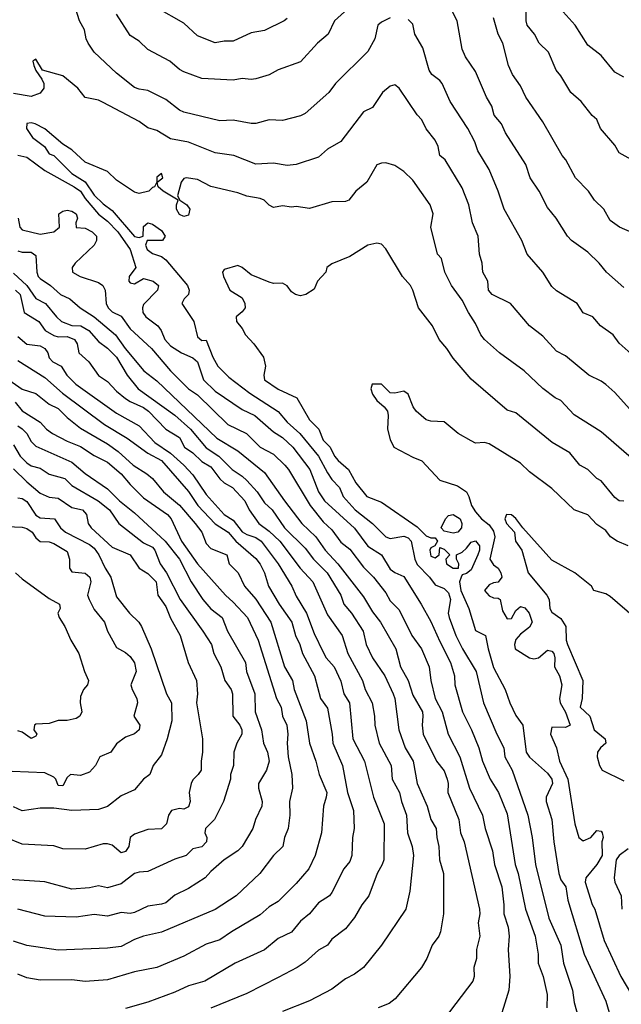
# Model space of a CAD drawing. Header units: metres. Extents: x -46681 to -43747, y -240911 to -237677.
# Tile 119 of 256: x -45474 to -45407, y -240188 to -240078. Entities that reach past the tile are written whole.
import ezdxf

# ---------------------------------------------------------------- set-up
doc = ezdxf.new("R2010")
doc.units = ezdxf.units.M
doc.layers.add('CONTOUR_INDEX', color=1, linetype='Continuous')
doc.layers.add('CONTOUR_INTER', color=3, linetype='Continuous')

msp = doc.modelspace()

# ---------------------------------------------------------------- linework, layer by layer
at = {"layer": 'CONTOUR_INDEX'}
for points, elevation in [([(-45406.6, -240107.73), (-45408.51, -240106.02), (-45409.32, -240105.02), (-45410.6, -240103.82), (-45412.4, -240102.52), (-45412.85, -240102.02), (-45414.11, -240100.02), (-45415.1, -240098.84), (-45416.03, -240097.02), (-45417.02, -240095.52), (-45417.49, -240094.02), (-45419.76, -240090.52), (-45420.23, -240089.52), (-45421.02, -240088.52), (-45421.3, -240087.52), (-45421.89, -240086.52), (-45423.1, -240083.66), (-45424.21, -240082.02), (-45424.6, -240081.18), (-45425.17, -240078.02), (-45426.1, -240076.15)], 90), ([(-45437.7, -240077.02), (-45438.81, -240078.02), (-45439.52, -240079.52), (-45440.73, -240080.52), (-45442.6, -240082.6), (-45445.1, -240083.47), (-45446.1, -240084.04), (-45447.6, -240084.5), (-45448.1, -240084.57), (-45449.1, -240084.44), (-45450.1, -240084.65), (-45453.6, -240084.46), (-45455.6, -240083.7), (-45456.1, -240083.44), (-45457.16, -240082.52), (-45459.6, -240081.22), (-45460.6, -240080.29), (-45461.6, -240079.66), (-45463.1, -240077.3)], 90), ([(-45474.1, -240103.64), (-45473.6, -240103.8), (-45472.6, -240103.8), (-45472.1, -240104.17), (-45471.99, -240106.02), (-45471.83, -240106.52), (-45471.6, -240106.75), (-45470.45, -240107.52), (-45469.33, -240108.52), (-45468.32, -240109.02), (-45467.14, -240110.02), (-45465.59, -240111.02), (-45463.2, -240113.02), (-45462.15, -240114.52), (-45460.07, -240117.02), (-45458.6, -240118.14), (-45451.94, -240124.52), (-45449.6, -240125.93), (-45446.6, -240128.36), (-45444.4, -240131.52), (-45442.45, -240134.02), (-45440.91, -240135.52), (-45439.85, -240137.02), (-45438.43, -240138.52), (-45435.6, -240142.2), (-45434.6, -240143.88), (-45433.7, -240145.02), (-45431.98, -240148.02), (-45431.46, -240150.02), (-45430.62, -240151.52), (-45430.1, -240153.18), (-45429.03, -240155.02), (-45428.96, -240155.52), (-45429.07, -240156.52), (-45428.93, -240157.52), (-45427.44, -240160.52), (-45426.6, -240161.6), (-45426.25, -240162.52), (-45426.15, -240163.02), (-45426.2, -240164.02), (-45424.98, -240167.02), (-45424.78, -240168.52), (-45424.37, -240169.52), (-45422.65, -240177.02), (-45422.61, -240177.52), (-45422.8, -240178.52), (-45422.61, -240180.02), (-45423.01, -240181.52), (-45422.99, -240182.52), (-45423.28, -240183.52), (-45423.27, -240184.52), (-45423.4, -240185.02), (-45426.6, -240189.23)], 90), ([(-45475.1, -240118.02), (-45473.6, -240119.06), (-45472.1, -240119.57), (-45470.6, -240120.73), (-45469.6, -240121.21), (-45468.6, -240122.24), (-45467.1, -240123.42), (-45464.1, -240125.16), (-45462.93, -240126.02), (-45461.25, -240127.52), (-45459.71, -240128.52), (-45459.1, -240129.03), (-45457.87, -240130.52), (-45456.1, -240132.01), (-45454.34, -240134.02), (-45453.6, -240135.02), (-45453.1, -240136.26), (-45452.6, -240136.82), (-45450.8, -240137.52), (-45450.56, -240138.52), (-45449.57, -240139.52), (-45448.84, -240141.02), (-45447.6, -240142.47), (-45445.91, -240145.02), (-45444.38, -240150.02), (-45443.51, -240151.52), (-45443.31, -240152.52), (-45441.96, -240156.02), (-45441.62, -240158.52), (-45440.88, -240160.52), (-45440.52, -240162.02), (-45439.69, -240164.02), (-45439.73, -240164.52), (-45440.05, -240165.52), (-45440.28, -240168.52), (-45440.99, -240171.02), (-45441.67, -240172.52), (-45443.1, -240174.16), (-45445.1, -240176.16), (-45446.1, -240176.75), (-45447.1, -240177.66), (-45450.28, -240179.52), (-45451.6, -240180.43), (-45453.1, -240180.91), (-45455.6, -240182.26), (-45458.6, -240183.52), (-45461.1, -240184.01), (-45464.1, -240184.87), (-45466.6, -240185.06), (-45468.1, -240184.9), (-45471.6, -240184.94), (-45473.1, -240184.67), (-45474.1, -240184.26)], 95), ([(-45406.1, -240136.52), (-45407.32, -240136.02), (-45408.07, -240135.52), (-45408.6, -240134.8), (-45409.6, -240134.16), (-45410.6, -240133.06), (-45412.1, -240132.5), (-45414.6, -240130.12), (-45417.1, -240128.27), (-45418.1, -240127.31), (-45421.6, -240125.16), (-45422.1, -240125.03), (-45423.1, -240125.07), (-45423.6, -240124.84), (-45425.04, -240124.02), (-45426.6, -240122.7), (-45428.1, -240122.65), (-45428.6, -240122.47), (-45429.73, -240121.52), (-45430.05, -240121.02), (-45430.6, -240119.62), (-45431.1, -240119.28), (-45432.1, -240119.52), (-45432.6, -240119.46), (-45433.6, -240118.5), (-45434.63, -240118.52), (-45434.78, -240119.02), (-45434.6, -240119.62), (-45434.1, -240120.32), (-45433.28, -240121.02), (-45432.93, -240121.52), (-45432.83, -240122.02), (-45432.91, -240123.52), (-45432.6, -240124.69), (-45432.22, -240125.52), (-45430.1, -240126.65), (-45429.1, -240127.04), (-45427.1, -240129.2), (-45425.1, -240129.83), (-45424.12, -240130.52), (-45423.85, -240131.02), (-45423.56, -240132.02), (-45423.1, -240132.75), (-45422.44, -240133.52), (-45421.6, -240134.18), (-45421.1, -240134.88), (-45420.94, -240135.52), (-45421.5, -240138.02), (-45421.1, -240138.66), (-45420.57, -240139.02), (-45420.27, -240139.52), (-45420.17, -240140.02), (-45420.6, -240140.57), (-45421.1, -240140.63), (-45421.6, -240140.87), (-45422.1, -240141.52), (-45421.6, -240142.09), (-45421.1, -240142.32), (-45420.6, -240142.34), (-45420.36, -240142.52), (-45420.1, -240143.77), (-45419.6, -240144.67), (-45419.1, -240144.61), (-45418.6, -240143.73), (-45418.1, -240143.29), (-45417.6, -240143.42), (-45417.12, -240144.02), (-45416.78, -240145.02), (-45417.1, -240145.6), (-45418.1, -240146.35), (-45418.6, -240146.98), (-45418.78, -240147.52), (-45418.69, -240148.02), (-45417.1, -240149), (-45416.6, -240149.1), (-45416.1, -240149), (-45415.1, -240148.15), (-45414.6, -240148.26), (-45414.39, -240148.52), (-45414.27, -240149.02), (-45414.32, -240150.02), (-45413.75, -240151.02), (-45413.48, -240152.02), (-45413.76, -240153.52), (-45413.69, -240154.02), (-45413.1, -240155.07), (-45412.55, -240156.52), (-45413.1, -240156.78), (-45414.6, -240156.72), (-45414.76, -240157.52), (-45414.1, -240159.02), (-45413.75, -240160.52), (-45412.82, -240162.52), (-45412.06, -240167.52), (-45411.6, -240169.02), (-45411.1, -240169.38), (-45410.27, -240169.02), (-45409.6, -240168.23), (-45409.1, -240168.32), (-45409.01, -240168.52), (-45408.9, -240169.02), (-45409.05, -240169.52), (-45408.99, -240171.02), (-45409.58, -240172.02), (-45410.83, -240173.52), (-45410.89, -240174.02), (-45410.1, -240176.49), (-45409.81, -240177.02), (-45408.76, -240180.52), (-45406.92, -240184.52), (-45405.72, -240186.52)], 85), ([(-45474.1, -240131.18), (-45473.6, -240131.24), (-45473.1, -240131.57), (-45472.1, -240133.12), (-45471.6, -240133.39), (-45470.03, -240133.52), (-45469.36, -240134.52), (-45468.8, -240135.02), (-45466.1, -240136.39), (-45465.6, -240136.8), (-45465.06, -240137.52), (-45464.37, -240139.02), (-45463.72, -240140.02), (-45463.1, -240142.2), (-45461.65, -240144.02), (-45460.63, -240145.02), (-45460.34, -240145.52), (-45459.26, -240148.02), (-45457.53, -240153.02), (-45456.99, -240154.02), (-45456.94, -240156.02), (-45457.46, -240158.02), (-45458.1, -240159.8), (-45459.03, -240161.02), (-45459.38, -240162.02), (-45460.1, -240162.53), (-45461.1, -240163.72), (-45462.6, -240164.38), (-45464.1, -240165.58), (-45465.1, -240165.9), (-45468.1, -240166), (-45470.1, -240165.75), (-45471.6, -240165.76), (-45473.6, -240166.06), (-45474.6, -240165.61)], 100)]:
    msp.add_lwpolyline(points, dxfattribs=dict(at, elevation=elevation))
at = {"layer": 'CONTOUR_INTER'}
for points, elevation in [([(-45432.6, -240077.71), (-45433.6, -240078.17), (-45433.99, -240078.52), (-45434.33, -240080.02), (-45435.1, -240081.45), (-45438.71, -240085.02), (-45439.46, -240086.02), (-45442.1, -240088.37), (-45442.6, -240088.61), (-45444.6, -240089.12), (-45446.1, -240089.04), (-45447.6, -240089.47), (-45448.1, -240089.47), (-45450.1, -240089.1), (-45451.6, -240089.18), (-45455.6, -240088.19), (-45456.1, -240087.99), (-45457.6, -240086.79), (-45459.6, -240085.8), (-45460.6, -240085.65), (-45461.1, -240085.44), (-45463.1, -240083.84), (-45465.59, -240081.52), (-45466.26, -240080.52), (-45466.48, -240080.02), (-45466.68, -240079.02), (-45467.24, -240078.02), (-45467.72, -240076.52)], 89), ([(-45444.1, -240077.76), (-45444.43, -240078.02), (-45446.6, -240079.12), (-45448.1, -240079.38), (-45450.1, -240080.28), (-45451.1, -240080.3), (-45452.1, -240080.49), (-45454.1, -240079.68), (-45455.6, -240078.27), (-45458.6, -240076.58)], 91), ([(-45405.1, -240093.86), (-45407.1, -240092.74), (-45407.6, -240091.88), (-45409.2, -240090.02), (-45409.61, -240089.02), (-45410.1, -240088.59), (-45411.32, -240087.02), (-45412.49, -240086.02), (-45413.6, -240084.16), (-45414.13, -240083.52), (-45414.99, -240081.52), (-45416.03, -240080.52), (-45416.53, -240079.52), (-45417.35, -240078.52), (-45417.48, -240078.02), (-45417.46, -240077.02)], 92), ([(-45406.6, -240084.29), (-45407.6, -240083.75), (-45409.1, -240081.89), (-45410.6, -240080.73), (-45412.01, -240078.52), (-45413.35, -240077.02)], 93), ([(-45405.1, -240115.73), (-45407.1, -240113.95), (-45407.78, -240113.02), (-45409.18, -240112.02), (-45410.05, -240111.02), (-45411.1, -240110.57), (-45411.77, -240109.52), (-45414.1, -240108.13), (-45414.6, -240107.64), (-45415.6, -240106.02), (-45417.34, -240104.02), (-45417.94, -240102.52), (-45419.93, -240099.02), (-45420.57, -240097.02), (-45421.6, -240094.58), (-45422.84, -240092.52), (-45423.19, -240091.52), (-45423.97, -240090.02), (-45425.94, -240087.02), (-45426.81, -240085.02), (-45427.1, -240084.66), (-45427.96, -240084.02), (-45428.28, -240083.52), (-45428.96, -240081.02), (-45429.87, -240079.52), (-45430.1, -240078.41), (-45430.6, -240077.88)], 89), ([(-45405.6, -240101.64), (-45407.05, -240101.02), (-45408.1, -240100.28), (-45408.81, -240099.02), (-45409.87, -240098.02), (-45410.53, -240097.02), (-45411.97, -240095.52), (-45413.03, -240093.52), (-45413.44, -240093.02), (-45415.6, -240089.29), (-45417.5, -240086.52), (-45418.1, -240085.28), (-45418.98, -240084.02), (-45419.45, -240083.02), (-45420.05, -240080.52), (-45420.57, -240079.52), (-45421.1, -240077.71)], 91), ([(-45405.27, -240122.02), (-45407.6, -240119.43), (-45408.6, -240118.55), (-45409.1, -240118.18), (-45410.5, -240117.52), (-45413.1, -240115.37), (-45414.1, -240114.85), (-45415.6, -240113.15), (-45417.1, -240112.01), (-45419.21, -240109.52), (-45421.26, -240108.52), (-45421.67, -240108.02), (-45421.74, -240107.02), (-45422.3, -240106.02), (-45422.38, -240105.02), (-45422.66, -240104.02), (-45422.81, -240102.02), (-45423.43, -240100.52), (-45423.87, -240098.52), (-45424.6, -240096.62), (-45426.5, -240093.52), (-45427.07, -240093.02), (-45427.27, -240092.02), (-45427.6, -240091.33), (-45428.6, -240090.05), (-45429.1, -240089.05), (-45429.6, -240088.51), (-45431.6, -240085.52), (-45432.1, -240085.15), (-45432.6, -240085.3), (-45433.46, -240086.02), (-45434.6, -240087.7), (-45435.6, -240088.18), (-45438.1, -240091.47), (-45439.6, -240092.34), (-45440.6, -240093.2), (-45443.1, -240094.04), (-45444.1, -240094.16), (-45445.6, -240093.89), (-45447.6, -240094), (-45450.02, -240093.02), (-45452.1, -240092.75), (-45455.1, -240091.55), (-45457.1, -240091.19), (-45458.6, -240090.25), (-45459.6, -240089.96), (-45460.6, -240089.24), (-45464.6, -240087.13), (-45465.1, -240086.88), (-45466.6, -240086.58), (-45467.42, -240085.52), (-45469.1, -240084.14), (-45471.35, -240083.52), (-45472.1, -240082.28), (-45472.41, -240082.52), (-45472.33, -240083.02), (-45472.1, -240083.57), (-45471.41, -240084.52), (-45471.21, -240085.02), (-45471.21, -240085.52), (-45471.6, -240086.09), (-45472.6, -240086.45), (-45474.6, -240086.13)], 88), ([(-45404.6, -240127.74), (-45409.1, -240123.84), (-45412.1, -240121.93), (-45413.6, -240120.34), (-45414.23, -240120.02), (-45415.6, -240118.99), (-45417.7, -240117.02), (-45420.43, -240115.02), (-45422.1, -240113.52), (-45422.53, -240113.02), (-45423.1, -240111.74), (-45423.9, -240110.52), (-45424.6, -240109.15), (-45425.77, -240107.52), (-45426.52, -240106.02), (-45426.9, -240104.52), (-45427.35, -240104.02), (-45428.1, -240101.02), (-45427.83, -240099.52), (-45428.15, -240098.52), (-45430.1, -240095.77), (-45431.1, -240094.8), (-45432.1, -240094.14), (-45433.1, -240093.85), (-45433.6, -240093.87), (-45434.1, -240094.07), (-45435.2, -240096.02), (-45436.45, -240097.02), (-45437.23, -240098.02), (-45437.6, -240098.17), (-45439.1, -240098.21), (-45441.6, -240098.94), (-45443.1, -240098.7), (-45443.6, -240098.78), (-45444.6, -240098.65), (-45445.6, -240098.81), (-45446.1, -240098.55), (-45446.64, -240098.02), (-45447.1, -240097.84), (-45448.6, -240097.57), (-45449.6, -240097.19), (-45452.6, -240096.48), (-45454.1, -240095.71), (-45455.36, -240095.52), (-45455.6, -240095.58), (-45455.89, -240096.02), (-45456.3, -240097.52), (-45456.05, -240098.02), (-45455.26, -240098.52), (-45454.92, -240099.02), (-45455.1, -240099.68), (-45455.6, -240099.82), (-45456.1, -240099.6), (-45456.43, -240099.02), (-45456.44, -240098.52), (-45456.22, -240098.02), (-45457.92, -240097.02), (-45458.48, -240096.52), (-45458.57, -240096.02), (-45457.93, -240095.52), (-45458.08, -240095.02), (-45458.6, -240095.46), (-45458.61, -240096.02), (-45458.86, -240096.52), (-45459.1, -240096.59), (-45459.51, -240097.02), (-45460.6, -240097.27), (-45461.1, -240097.13), (-45463.1, -240095.79), (-45464.1, -240094.81), (-45466.6, -240093.77), (-45468.1, -240092.41), (-45469.1, -240091.76), (-45471.1, -240090.07), (-45472.17, -240089.52), (-45472.6, -240089.41), (-45473.1, -240089.47), (-45473.12, -240090.02), (-45472.48, -240091.02), (-45471.14, -240092.02), (-45470.6, -240092.86), (-45470.1, -240093.05), (-45468.1, -240095.02), (-45466.6, -240095.97), (-45465.6, -240097.45), (-45464.6, -240098.43), (-45463.6, -240099.16), (-45461.1, -240102.04), (-45460.6, -240102.17), (-45460.15, -240102.02), (-45460.1, -240100.94), (-45459.6, -240100.52), (-45459.1, -240100.68), (-45458.1, -240101.4), (-45457.7, -240102.02), (-45458, -240102.52), (-45459.7, -240102.52), (-45459.87, -240103.02), (-45459.7, -240103.52), (-45459.1, -240103.96), (-45458.1, -240104.29), (-45457.6, -240104.66), (-45455.21, -240107.52), (-45455.02, -240108.02), (-45455.08, -240108.52), (-45455.56, -240109.02), (-45455.83, -240109.52), (-45454.5, -240111.52), (-45454.1, -240113.23), (-45453.6, -240113.64), (-45453.1, -240113.6), (-45452.39, -240115.52), (-45451.8, -240116.52), (-45450.6, -240117.73), (-45448.25, -240119.52), (-45445.1, -240121.57), (-45444.1, -240122.76), (-45442.67, -240124.02), (-45440.62, -240126.52), (-45439.6, -240128.41), (-45439.1, -240129.14), (-45438.26, -240130.02), (-45437.85, -240131.02), (-45436.52, -240132.52), (-45434.59, -240134.02), (-45433.1, -240135.52), (-45432.6, -240135.71), (-45431.1, -240135.43), (-45430.6, -240135.62), (-45430.29, -240136.02), (-45429.88, -240138.02), (-45429.6, -240138.6), (-45428.22, -240140.02), (-45427.6, -240140.88), (-45426.6, -240141.27), (-45426.1, -240141.75), (-45425.89, -240142.52), (-45426.16, -240144.02), (-45426.06, -240144.52), (-45425.29, -240146.52), (-45424.55, -240148.02), (-45423.03, -240150.52), (-45422.22, -240154.02), (-45420.75, -240157.52), (-45419.97, -240159.02), (-45419.86, -240160.02), (-45419.03, -240161.52), (-45417.29, -240166.52), (-45416.81, -240169.02), (-45416.42, -240172.02), (-45414.95, -240178.02), (-45413.62, -240181.02), (-45413.29, -240183.02), (-45412.3, -240186.02), (-45412.1, -240187.42), (-45411.68, -240189.02)], 87), ([(-45474.1, -240093.01), (-45473.1, -240093.2), (-45471.1, -240094.72), (-45467.82, -240096.52), (-45467.13, -240097.02), (-45466.6, -240097.82), (-45465.1, -240099.56), (-45464.1, -240100.36), (-45462.97, -240101.52), (-45461.57, -240103.52), (-45460.94, -240105.52), (-45461.7, -240106.52), (-45461.72, -240107.02), (-45461.6, -240107.23), (-45461.1, -240107.33), (-45460.1, -240106.72), (-45459.03, -240107.02), (-45458.41, -240107.52), (-45458.55, -240108.02), (-45460.1, -240109.65), (-45460.22, -240110.02), (-45460.16, -240110.52), (-45459.84, -240111.02), (-45458.51, -240112.02), (-45458.14, -240112.52), (-45457.71, -240113.52), (-45457.1, -240114.24), (-45455.87, -240115.02), (-45454.6, -240115.58), (-45454.1, -240116.02), (-45453.4, -240118.02), (-45452.1, -240119.29), (-45449.1, -240121.32), (-45447.68, -240122.02), (-45445.6, -240123.84), (-45444.6, -240124.44), (-45443.46, -240125.52), (-45441.58, -240128.02), (-45440.61, -240130.52), (-45439.94, -240131.52), (-45436.6, -240134.56), (-45435.1, -240136.58), (-45433.6, -240137.52), (-45432.6, -240139.12), (-45432.1, -240139.51), (-45431.1, -240139.94), (-45429.17, -240143.02), (-45428.1, -240144.95), (-45427.1, -240147.2), (-45425.88, -240149.52), (-45425.45, -240151.02), (-45425.4, -240152.02), (-45424.56, -240155.02), (-45423.55, -240157.02), (-45422.72, -240159.02), (-45422.34, -240160.52), (-45421.48, -240162.52), (-45420.53, -240164.02), (-45419.6, -240166.4), (-45418.68, -240172.02), (-45418.37, -240173.02), (-45417.54, -240177.02), (-45416.47, -240180.02), (-45416.12, -240182.02), (-45416.11, -240183.02), (-45415.58, -240184.52), (-45415.12, -240186.52), (-45415.15, -240188.02)], 88), ([(-45474.08, -240100.02), (-45473.86, -240101.02), (-45473.6, -240101.3), (-45471.6, -240101.78), (-45470.1, -240101.52), (-45469.44, -240101.02), (-45469.53, -240099.52), (-45469.1, -240099.24), (-45468.6, -240099.14), (-45468.1, -240099.23), (-45467.59, -240099.52), (-45467.46, -240100.02), (-45467.65, -240100.52), (-45467.6, -240101.04), (-45466.6, -240101.12), (-45465.81, -240101.52), (-45465.33, -240102.02), (-45465.34, -240102.52), (-45465.6, -240103.02), (-45467.7, -240105.02), (-45468.03, -240105.52), (-45468.01, -240106.02), (-45467.16, -240106.52), (-45465.1, -240107.18), (-45464.64, -240107.52), (-45464.37, -240108.02), (-45464.26, -240109.52), (-45464.04, -240110.02), (-45463.6, -240110.44), (-45462.6, -240110.94), (-45461.6, -240112.34), (-45459.21, -240114.52), (-45457.1, -240117.03), (-45455.1, -240119.02), (-45454.1, -240119.7), (-45450.71, -240123.02), (-45448.62, -240124.02), (-45447.11, -240125.52), (-45445.6, -240126.32), (-45444.36, -240127.52), (-45443.93, -240128.02), (-45441.53, -240132.02), (-45440.1, -240133.87), (-45439.1, -240134.76), (-45438.1, -240136.12), (-45437.1, -240136.91), (-45435.6, -240138.91), (-45434.47, -240140.02), (-45433.1, -240141.78), (-45432.6, -240142.67), (-45431.6, -240143.66), (-45430.22, -240146.52), (-45429.12, -240148.02), (-45428.26, -240150.02), (-45428.1, -240151.52), (-45427.61, -240153.52), (-45426.83, -240155.02), (-45426.15, -240157.52), (-45424.85, -240160.02), (-45423.79, -240163.52), (-45422.34, -240166.52), (-45422.02, -240168.02), (-45421.2, -240170.52), (-45421, -240172.02), (-45420.17, -240174.52), (-45419.95, -240176.52), (-45419.96, -240177.52), (-45419.47, -240179.02), (-45419.37, -240180.02), (-45419.47, -240181.52), (-45419.3, -240184.52), (-45419.4, -240186.02), (-45420.62, -240190.02)], 89), ([(-45406.6, -240131.54), (-45407.1, -240131.52), (-45407.6, -240131.15), (-45409.1, -240129.29), (-45409.6, -240129.01), (-45410.58, -240128.02), (-45411.5, -240127.52), (-45412.6, -240126.15), (-45414.57, -240125.02), (-45418.6, -240121.69), (-45419.6, -240121.41), (-45423.6, -240117.95), (-45425.6, -240115.63), (-45426.29, -240114.52), (-45427.14, -240113.52), (-45427.91, -240112.02), (-45429.46, -240110.02), (-45430.08, -240108.02), (-45430.35, -240107.52), (-45431.26, -240106.52), (-45433.1, -240103.43), (-45433.6, -240102.92), (-45434.1, -240102.79), (-45435.1, -240103.02), (-45437.1, -240104.28), (-45439.1, -240105.09), (-45439.69, -240105.52), (-45439.79, -240106.02), (-45440.72, -240107.02), (-45441.1, -240107.91), (-45442, -240108.52), (-45442.6, -240108.66), (-45443.17, -240108.52), (-45443.6, -240108.21), (-45444.1, -240107.55), (-45444.6, -240107.27), (-45445.6, -240107.3), (-45446.1, -240107.16), (-45448.1, -240106.33), (-45449.1, -240105.52), (-45449.6, -240105.28), (-45451.1, -240105.72), (-45451.29, -240106.02), (-45451.18, -240106.52), (-45450.49, -240108.02), (-45449.1, -240108.91), (-45448.8, -240109.52), (-45448.79, -240110.02), (-45449.1, -240110.45), (-45449.76, -240111.02), (-45449.73, -240111.52), (-45449.1, -240112.31), (-45448.73, -240113.02), (-45447.81, -240114.02), (-45446.73, -240115.52), (-45446.49, -240116.52), (-45446.71, -240117.52), (-45446.6, -240118.02), (-45445.1, -240119.07), (-45443.02, -240120.02), (-45441.6, -240122.48), (-45440.58, -240123.52), (-45440.1, -240124.75), (-45439.3, -240125.52), (-45438.81, -240126.52), (-45438.42, -240127.02), (-45437.27, -240128.02), (-45436.45, -240129.52), (-45435.21, -240131.02), (-45433.6, -240131.67), (-45429.6, -240134.42), (-45428.6, -240135.4), (-45428.1, -240135.62), (-45427.6, -240135.62), (-45427.34, -240136.02), (-45427.63, -240136.52), (-45428.1, -240136.74), (-45428.21, -240137.02), (-45428.1, -240137.67), (-45427.6, -240137.88), (-45427.15, -240137.52), (-45427.1, -240136.7), (-45426.6, -240136.89), (-45425.96, -240137.52), (-45426.41, -240138.02), (-45426.33, -240138.52), (-45425.6, -240139), (-45425, -240139.02), (-45424.95, -240138.52), (-45425.24, -240138.02), (-45425.24, -240137.52), (-45424.6, -240137.22), (-45424.1, -240136.8), (-45423.6, -240136.13), (-45423.1, -240135.96), (-45422.67, -240136.52), (-45422.67, -240137.02), (-45422.84, -240137.52), (-45423.6, -240139.21), (-45424.1, -240139.61), (-45424.6, -240139.74), (-45424.72, -240140.02), (-45424.88, -240140.52), (-45424.74, -240141.52), (-45423.86, -240143.52), (-45423.1, -240145.97), (-45421.98, -240146.52), (-45421.7, -240148.02), (-45421.1, -240150.09), (-45419.81, -240152.52), (-45419.28, -240154.02), (-45418.6, -240155.44), (-45417.85, -240156.52), (-45417.45, -240159.52), (-45417.1, -240160.06), (-45415.1, -240161.86), (-45414.62, -240162.52), (-45414.54, -240163.02), (-45415.24, -240164.52), (-45415.22, -240165.02), (-45414.6, -240167.02), (-45414.4, -240169.52), (-45413.81, -240173.02), (-45413.6, -240173.74), (-45413.06, -240174.52), (-45412.82, -240176.02), (-45410.99, -240182.02), (-45408.6, -240187.26), (-45408.23, -240188.52)], 86), ([(-45474.6, -240106.14), (-45473.1, -240107.5), (-45472.1, -240108.95), (-45471, -240109.52), (-45469.8, -240111.02), (-45469.24, -240111.52), (-45468.1, -240111.96), (-45467.08, -240112.02), (-45466.18, -240112.52), (-45465.1, -240113.74), (-45464.1, -240114.51), (-45463.1, -240115.52), (-45461.93, -240117.52), (-45460.7, -240119.02), (-45456.6, -240121.98), (-45454.86, -240123.52), (-45453.1, -240125.62), (-45451.69, -240126.52), (-45450.23, -240128.02), (-45449.1, -240128.75), (-45448.6, -240129.25), (-45447.44, -240130.52), (-45446.6, -240131.72), (-45445.78, -240132.52), (-45444.38, -240134.52), (-45442.1, -240136.77), (-45441.16, -240138.02), (-45439.64, -240139.52), (-45438.12, -240142.02), (-45437.77, -240143.02), (-45436.91, -240144.02), (-45435.63, -240146.02), (-45435.29, -240147.52), (-45434.6, -240149.02), (-45433.22, -240151.02), (-45432.28, -240153.02), (-45432.1, -240153.52), (-45431.66, -240157.02), (-45430.93, -240159.02), (-45430.04, -240160.52), (-45429.6, -240163.02), (-45428.49, -240165.52), (-45428.1, -240167.02), (-45427.48, -240168.02), (-45427.42, -240169.02), (-45427.19, -240170.02), (-45427.12, -240171.52), (-45426.68, -240173.02), (-45426.66, -240173.52), (-45426.67, -240177.52), (-45427.01, -240179.52), (-45427.21, -240180.02), (-45427.92, -240181.02), (-45428.53, -240182.52), (-45429.14, -240183.52), (-45432.06, -240187.02), (-45432.71, -240187.52), (-45433.95, -240188.02)], 91), ([(-45474.35, -240108.02), (-45473.84, -240108.52), (-45473.39, -240110.52), (-45471.76, -240111.52), (-45471.04, -240112.52), (-45470.1, -240113.1), (-45469.6, -240113.24), (-45468.6, -240113.21), (-45467.77, -240113.52), (-45467.5, -240114.02), (-45467.32, -240115.02), (-45466.18, -240116.02), (-45465.1, -240117.56), (-45464.1, -240118.23), (-45463.1, -240119.3), (-45462.1, -240120.1), (-45461.6, -240120.45), (-45460.1, -240121.1), (-45459.55, -240121.52), (-45457.6, -240123.51), (-45456.1, -240124.45), (-45455.54, -240125.52), (-45454.6, -240126.18), (-45453.6, -240127.13), (-45452.6, -240127.71), (-45451.6, -240129.05), (-45451.1, -240129.5), (-45450.18, -240130.02), (-45448.82, -240131.52), (-45448.34, -240132.52), (-45447.24, -240134.02), (-45446.1, -240134.9), (-45444.92, -240136.02), (-45442.65, -240139.02), (-45441.22, -240140.52), (-45439.6, -240144.23), (-45437.97, -240146.52), (-45437.32, -240148.52), (-45435.7, -240151.52), (-45435.41, -240152.52), (-45434.63, -240154.02), (-45434.36, -240155.52), (-45434.34, -240156.52), (-45433.84, -240158.52), (-45432.51, -240161.02), (-45432.39, -240162.52), (-45431.57, -240164.02), (-45431.36, -240165.02), (-45430.79, -240166.52), (-45430.69, -240168.52), (-45430.17, -240170.02), (-45430.02, -240171.02), (-45430.44, -240175.02), (-45430.88, -240177.02), (-45433.6, -240181.02), (-45435.6, -240183.51), (-45436.6, -240184.26), (-45437.6, -240184.77), (-45439.1, -240185.91), (-45441.6, -240187.23), (-45444.6, -240188.43)], 92), ([(-45474.1, -240113.19), (-45473.1, -240114.04), (-45471.6, -240114.23), (-45471.1, -240114.52), (-45470.77, -240115.02), (-45470.6, -240115.56), (-45470.2, -240116.02), (-45469.29, -240116.52), (-45468.65, -240117.52), (-45467.62, -240118.52), (-45463.1, -240121.74), (-45460.6, -240123.16), (-45458.84, -240125.02), (-45457.1, -240126.19), (-45455.59, -240127.52), (-45454.6, -240128.63), (-45453.1, -240130.82), (-45451.1, -240133.02), (-45450.1, -240133.65), (-45449.1, -240134.96), (-45448.6, -240135.26), (-45447.6, -240135.59), (-45446.98, -240136.02), (-45445.1, -240138.52), (-45443.56, -240141.02), (-45443.1, -240142.12), (-45441.94, -240144.02), (-45441.1, -240146.3), (-45440.1, -240148.39), (-45439.73, -240149.02), (-45438.85, -240150.02), (-45438.1, -240151.62), (-45437.78, -240153.02), (-45437.13, -240154.02), (-45436.78, -240158.02), (-45435.46, -240160.52), (-45434.46, -240164.52), (-45433.3, -240167.52), (-45433.34, -240171.52), (-45433.49, -240172.02), (-45434.08, -240173.02), (-45434.99, -240175.52), (-45435.79, -240176.52), (-45436.6, -240177.94), (-45437.6, -240179.19), (-45439.1, -240180.37), (-45439.6, -240181.04), (-45440.6, -240181.58), (-45442.1, -240182.93), (-45442.99, -240183.52), (-45445.1, -240184.62), (-45448.6, -240186.4), (-45452.6, -240188.05)], 93), ([(-45474.1, -240115.87), (-45471.1, -240117.78), (-45469.12, -240119.52), (-45464.45, -240123.02), (-45461.91, -240124.52), (-45459.6, -240126.21), (-45458.09, -240127.02), (-45455.1, -240130.47), (-45454.05, -240132.02), (-45452.1, -240134.08), (-45450.68, -240135.02), (-45449.81, -240136.02), (-45447.6, -240137.94), (-45447.1, -240138.57), (-45446.6, -240139.52), (-45446.16, -240141.02), (-45445, -240143.02), (-45443.58, -240145.02), (-45443.15, -240146.52), (-45442.67, -240147.52), (-45442.38, -240148.52), (-45441.04, -240151.02), (-45440.39, -240153.52), (-45439.6, -240154.62), (-45439.07, -240157.52), (-45439, -240158.52), (-45437.91, -240161.02), (-45437.37, -240164.02), (-45436.72, -240166.02), (-45436.63, -240168.02), (-45436.82, -240169.02), (-45436.88, -240171.02), (-45437.1, -240171.69), (-45437.78, -240172.52), (-45439.1, -240175.15), (-45439.39, -240175.52), (-45440.6, -240176.29), (-45441.6, -240177.52), (-45442.6, -240178.36), (-45443.6, -240179.56), (-45445.1, -240180.29), (-45446.6, -240181.53), (-45449.89, -240183.02), (-45453.25, -240185.02), (-45455.1, -240185.57), (-45456.6, -240186.26), (-45459.6, -240187.36), (-45462.1, -240188.07)], 94), ([(-45474.39, -240120.52), (-45473.6, -240121.48), (-45471.6, -240122.74), (-45470.92, -240123.52), (-45470.25, -240124.02), (-45468.6, -240124.87), (-45467.1, -240125.47), (-45465.6, -240126.45), (-45464.1, -240127.19), (-45462.59, -240128.52), (-45461.6, -240129.7), (-45460.1, -240131.16), (-45457.44, -240133.02), (-45457.02, -240133.52), (-45455.88, -240136.02), (-45454.1, -240138.53), (-45450.97, -240142.02), (-45450.1, -240142.79), (-45448.52, -240144.52), (-45447.34, -240147.02), (-45445.28, -240153.52), (-45444.76, -240154.52), (-45444.61, -240155.52), (-45444.14, -240156.52), (-45444.01, -240157.52), (-45444.1, -240158.52), (-45443.98, -240160.02), (-45443.57, -240162.02), (-45443.5, -240163.52), (-45443.83, -240165.02), (-45443.79, -240166.52), (-45443.99, -240168.02), (-45444.4, -240169.02), (-45444.58, -240170.02), (-45445.61, -240171.02), (-45447.15, -240173.02), (-45449.77, -240175.52), (-45452.1, -240177.03), (-45458.1, -240179.56), (-45460.09, -240180.02), (-45461.1, -240180.39), (-45462.6, -240181.17), (-45464.1, -240181.37), (-45469.6, -240181.58), (-45473.1, -240181.07), (-45474.6, -240180.57)], 96), ([(-45474.1, -240123.16), (-45473.6, -240123.48), (-45473.1, -240124.01), (-45472.6, -240124.89), (-45472.1, -240125.43), (-45468.1, -240127.21), (-45466.6, -240128.45), (-45464.1, -240130.18), (-45462.76, -240131.52), (-45461.1, -240132.86), (-45457.69, -240136.02), (-45456.1, -240138.01), (-45454.8, -240140.52), (-45453.49, -240142.52), (-45452.6, -240143.53), (-45451.34, -240144.52), (-45450.73, -240146.02), (-45448.73, -240149.52), (-45448.62, -240150.52), (-45447.68, -240153.02), (-45447.64, -240155.02), (-45446.96, -240157.02), (-45446.72, -240158.52), (-45446.29, -240159.52), (-45446.08, -240160.52), (-45446.39, -240161.52), (-45447.29, -240163.02), (-45447.29, -240163.52), (-45446.88, -240165.02), (-45446.93, -240165.52), (-45447.61, -240167.02), (-45447.91, -240168.02), (-45449.12, -240170.02), (-45449.6, -240170.5), (-45451.1, -240171.51), (-45452.6, -240172.81), (-45453.21, -240173.52), (-45455.1, -240174.72), (-45456.6, -240175.45), (-45457.6, -240176.29), (-45458.1, -240176.47), (-45459.6, -240176.68), (-45461.1, -240177.38), (-45461.6, -240177.49), (-45462.6, -240177.4), (-45464.1, -240177.79), (-45465.6, -240177.62), (-45467.6, -240177.92), (-45471.1, -240177.78), (-45474.1, -240177)], 97), ([(-45474.6, -240125.27), (-45473.84, -240126.52), (-45473.1, -240127.29), (-45472.6, -240127.6), (-45471.6, -240127.87), (-45470.6, -240128.53), (-45468.87, -240129.02), (-45468.1, -240129.79), (-45465.14, -240131.52), (-45463.88, -240132.52), (-45462.84, -240134.02), (-45460.1, -240136.18), (-45459.1, -240136.67), (-45458.83, -240137.02), (-45458.26, -240138.52), (-45457.55, -240139.52), (-45456.03, -240142.52), (-45453.47, -240146.02), (-45452.52, -240147.52), (-45452.26, -240148.52), (-45451.48, -240150.02), (-45451.03, -240151.52), (-45450.35, -240152.52), (-45450.18, -240153.02), (-45450.15, -240155.52), (-45449.35, -240156.52), (-45449.13, -240157.02), (-45449.16, -240157.52), (-45449.69, -240158.52), (-45450.02, -240159.52), (-45450.08, -240161.02), (-45450.41, -240162.02), (-45450.39, -240162.52), (-45451.17, -240165.02), (-45452.18, -240167.02), (-45453.2, -240168.02), (-45453.25, -240168.52), (-45453.05, -240169.02), (-45453.07, -240169.52), (-45453.6, -240170.05), (-45454.6, -240170.27), (-45455.33, -240171.02), (-45456.6, -240171.44), (-45459.6, -240172.82), (-45460.6, -240172.87), (-45461.1, -240173.02), (-45462.6, -240174.17), (-45464.1, -240174.64), (-45465.1, -240174.42), (-45466.1, -240174.65), (-45468.1, -240174.77), (-45471.1, -240173.96), (-45475.1, -240173.7)], 98), ([(-45474.6, -240127.94), (-45473.1, -240129.41), (-45471.6, -240130.64), (-45470.6, -240131.09), (-45469.6, -240131.23), (-45468.1, -240132.26), (-45466.89, -240132.52), (-45466.45, -240133.02), (-45466.27, -240134.02), (-45465.93, -240134.52), (-45463.6, -240136.66), (-45461.6, -240137.51), (-45460.6, -240139), (-45459.6, -240139.62), (-45458.69, -240140.52), (-45458.5, -240142.02), (-45457.6, -240143.29), (-45457.1, -240144.58), (-45456.03, -240146.52), (-45455.13, -240149.52), (-45454.18, -240151.52), (-45454.07, -240153.02), (-45454.19, -240154.02), (-45453.52, -240158.02), (-45453.51, -240159.52), (-45453.69, -240160.52), (-45453.69, -240161.52), (-45453.99, -240162.02), (-45454.6, -240162.6), (-45454.8, -240163.02), (-45455.02, -240164.02), (-45454.91, -240165.02), (-45455.1, -240165.59), (-45455.6, -240165.85), (-45456.1, -240165.78), (-45456.98, -240166.02), (-45457.31, -240166.52), (-45457.52, -240167.52), (-45458.1, -240168.05), (-45459.6, -240168.15), (-45461.1, -240168.64), (-45461.6, -240169.02), (-45461.75, -240170.02), (-45462.1, -240170.59), (-45462.6, -240170.73), (-45463.6, -240169.89), (-45464.1, -240169.72), (-45464.6, -240169.72), (-45466.6, -240170.31), (-45469.1, -240170.3), (-45470.1, -240169.97), (-45473.6, -240169.77), (-45475.42, -240169.02)], 99), ([(-45426.44, -240133.52), (-45426.1, -240133.15), (-45425.6, -240133.04), (-45424.83, -240133.52), (-45424.64, -240134.02), (-45424.67, -240134.52), (-45425.06, -240135.02), (-45425.6, -240135.11), (-45426.6, -240134.88), (-45426.93, -240134.52), (-45426.44, -240133.52)], 86), ([(-45405.38, -240144.52), (-45408.1, -240142.17), (-45408.6, -240141.87), (-45409.94, -240141.52), (-45410.17, -240141.02), (-45412.06, -240139.52), (-45414.6, -240138.11), (-45417.83, -240134.52), (-45418.6, -240133.48), (-45419.1, -240133.08), (-45419.66, -240133.02), (-45419.83, -240133.52), (-45419.67, -240134.02), (-45418.78, -240135.02), (-45418.64, -240136.02), (-45417.96, -240137.02), (-45417.25, -240139.52), (-45415.15, -240142.02), (-45414.92, -240142.52), (-45414.84, -240143.52), (-45414.6, -240143.93), (-45413.6, -240144.61), (-45413.06, -240145.52), (-45413.02, -240147.02), (-45412.87, -240147.52), (-45411.16, -240151.52), (-45411.21, -240153.52), (-45411.43, -240154.52), (-45410.38, -240155.52), (-45409.9, -240157.02), (-45408.65, -240158.02), (-45408.59, -240158.52), (-45409.18, -240159.02), (-45409.53, -240159.52), (-45409.56, -240160.02), (-45409.31, -240161.02), (-45409.01, -240161.52), (-45406.6, -240162.71)], 84), ([(-45477.1, -240134.29), (-45473.6, -240134.45), (-45473.1, -240134.61), (-45472.52, -240135.02), (-45472.1, -240135.64), (-45471.6, -240136.03), (-45470.6, -240136.09), (-45470.1, -240136.28), (-45468.6, -240137.17), (-45468.34, -240138.02), (-45468.36, -240139.02), (-45468.1, -240139.43), (-45466.6, -240139.58), (-45466.06, -240140.02), (-45465.97, -240140.52), (-45466.32, -240142.02), (-45466.14, -240142.52), (-45465.6, -240143.62), (-45464.43, -240145.02), (-45464.1, -240146.02), (-45463.1, -240147.86), (-45462.1, -240148.41), (-45461.6, -240148.86), (-45461.1, -240149.57), (-45460.92, -240150.52), (-45461.5, -240152.02), (-45461.37, -240152.52), (-45460.84, -240153.52), (-45460.78, -240154.02), (-45461.19, -240155.52), (-45460.52, -240156.52), (-45460.6, -240157.03), (-45461.1, -240157.47), (-45462.1, -240157.85), (-45463.1, -240158.6), (-45463.75, -240159.52), (-45464.97, -240160.02), (-45465.43, -240161.02), (-45466.1, -240161.75), (-45467.1, -240162.13), (-45468.24, -240162.02), (-45468.6, -240162.35), (-45469.1, -240163.28), (-45469.6, -240163.23), (-45469.87, -240162.52), (-45470.1, -240162.3), (-45471.1, -240161.83), (-45476.6, -240161.6)], 101), ([(-45474.36, -240139.52), (-45473.6, -240140.2), (-45470.6, -240142.39), (-45469.44, -240143.02), (-45469.4, -240143.52), (-45469.63, -240144.02), (-45469.5, -240144.52), (-45468.85, -240145.52), (-45468.19, -240147.02), (-45467.3, -240148.52), (-45466.68, -240150.52), (-45466.22, -240151.52), (-45466.35, -240152.02), (-45466.8, -240152.52), (-45467.1, -240153.32), (-45467.15, -240154.02), (-45466.97, -240155.02), (-45467.19, -240155.52), (-45467.6, -240155.75), (-45468.6, -240155.97), (-45469.6, -240156), (-45470.6, -240156.32), (-45472.1, -240156.41), (-45472.25, -240156.52), (-45472.31, -240157.02), (-45472, -240157.52), (-45472.1, -240157.73), (-45472.6, -240157.98), (-45473.6, -240157.3), (-45474.1, -240157.14)], 102), ([(-45406.1, -240170.27), (-45407.1, -240171.02), (-45407.43, -240171.52), (-45407.66, -240173.52), (-45407.57, -240174.02), (-45406.87, -240175.52), (-45406.81, -240177.02)], 84)]:
    msp.add_lwpolyline(points, dxfattribs=dict(at, elevation=elevation))

doc.saveas('drawing.dxf')
